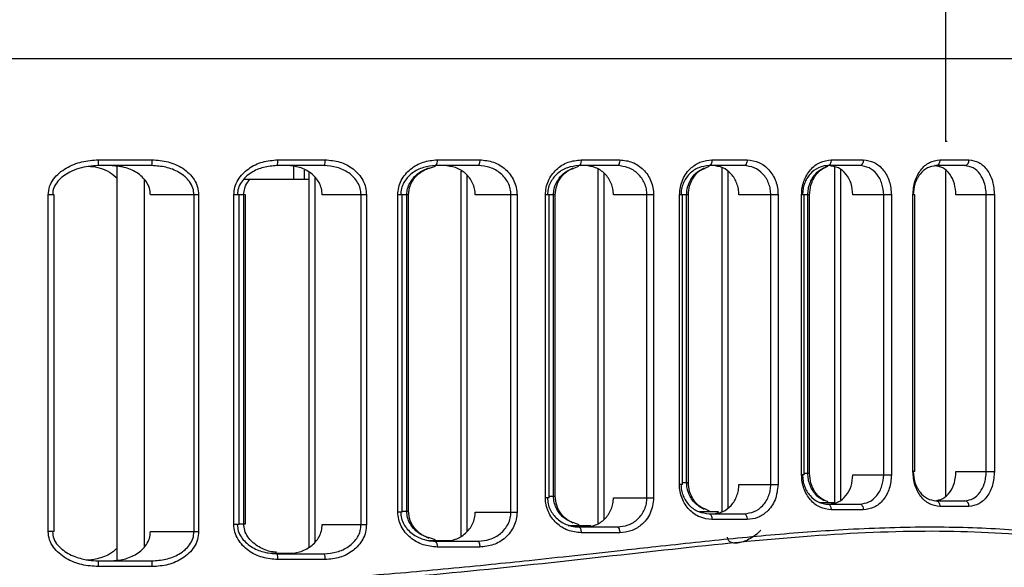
# Model space of a CAD drawing. Header units: millimetres. Extents: x -172 to 186, y -17 to 277.
# Tile 18 of 26: x 82 to 132, y 108 to 136. Entities that reach past the tile are written whole.
import ezdxf

# ---------------------------------------------------------------- set-up
doc = ezdxf.new("R2010")
doc.units = ezdxf.units.MM
doc.header["$PDSIZE"] = -1

msp = doc.modelspace()

# ---------------------------------------------------------------- linework, layer by layer
at = {"color": 7, "linetype": 'Continuous'}
for q in [(129.413, 137.343), (129.489, 129.608)]:
    msp.add_line((129.413, 129.608), q, dxfattribs=at)
at = {"color": 7, "linetype": 'Continuous', "lineweight": 25}
for p, q in [((18.913, 133.858), (151.913, 133.858)), ((85.87, 128.658), (88.629, 128.658)), ((95.088, 128.658), (97.52, 128.658)), ((103.279, 128.658), (105.466, 128.658)), ((110.672, 128.658), (112.657, 128.658)), ((117.396, 128.658), (119.205, 128.658)), ((123.525, 128.658), (125.174, 128.658)), ((129.105, 128.658), (130.601, 128.658)), ((88.614, 128.358), (85.868, 128.358)), ((86.829, 108.056), (86.829, 128.358)), ((97.465, 128.358), (95.044, 128.358)), ((95.918, 127.658), (95.918, 128.316)), ((96.467, 127.658), (96.467, 128.131)), ((96.704, 108.767), (96.704, 128.011)), ((102.887, 128.226), (103.191, 128.332)), ((105.375, 128.358), (103.198, 128.358)), ((104.509, 109.339), (104.509, 128.081)), ((110.295, 128.223), (110.564, 128.331)), ((112.535, 128.358), (110.558, 128.358)), ((111.547, 109.987), (111.547, 128.165)), ((117.032, 128.223), (117.267, 128.33)), ((119.053, 128.358), (117.251, 128.358)), ((117.928, 110.579), (117.928, 128.252)), ((118.219, 128.05), (118.219, 110.782)), ((124.995, 128.358), (123.353, 128.358)), ((123.715, 111.041), (123.715, 128.287)), ((124.006, 128.148), (124.006, 111.18)), ((130.397, 128.358), (128.907, 128.358)), ((129.413, 111.394), (129.413, 128.106)), ((88.227, 127.647), (88.227, 108.766)), ((93.337, 127.658), (96.704, 127.658)), ((96.995, 127.774), (96.995, 109.004)), ((104.8, 127.877), (104.8, 109.543)), ((111.838, 127.972), (111.838, 110.18)), ((83.287, 109.556), (83.287, 126.858)), ((83.597, 126.858), (83.287, 126.858)), ((83.597, 109.556), (83.597, 126.858)), ((91.021, 126.858), (88.542, 126.858)), ((90.783, 109.556), (90.783, 126.858)), ((91.021, 126.858), (91.021, 109.556)), ((92.828, 109.921), (92.828, 126.858)), ((93.425, 126.858), (92.828, 126.858)), ((93.095, 109.921), (93.095, 126.858)), ((93.337, 109.949), (93.337, 126.858)), ((93.425, 109.949), (93.425, 126.858)), ((99.644, 126.858), (97.372, 126.858)), ((99.367, 109.921), (99.367, 126.858)), ((99.644, 126.858), (99.644, 109.921)), ((101.256, 110.562), (101.256, 126.858)), ((101.806, 126.858), (101.256, 126.858)), ((101.484, 110.562), (101.484, 126.858)), ((101.718, 110.6), (101.718, 126.858)), ((101.806, 110.6), (101.806, 126.858)), ((107.382, 126.858), (105.236, 126.858)), ((107.07, 110.562), (107.07, 126.858)), ((107.382, 126.858), (107.382, 110.562)), ((108.839, 111.294), (108.839, 126.858)), ((109.343, 126.858), (108.839, 126.858)), ((109.033, 111.294), (109.033, 126.858)), ((109.255, 111.376), (109.255, 126.858)), ((109.343, 111.376), (109.343, 126.858)), ((114.399, 126.858), (112.335, 126.858)), ((114.056, 111.294), (114.056, 126.858)), ((114.399, 126.858), (114.399, 111.294)), ((115.726, 111.974), (115.726, 126.858)), ((116.184, 126.858), (115.726, 126.858)), ((115.889, 111.974), (115.889, 126.858)), ((116.095, 112.085), (116.095, 126.858)), ((116.184, 112.085), (116.184, 126.858)), ((120.794, 126.858), (118.779, 126.858)), ((120.421, 111.974), (120.421, 126.858)), ((120.794, 126.858), (120.794, 111.974)), ((122.003, 112.47), (122.003, 126.858)), ((122.414, 126.858), (122.003, 126.858)), ((122.138, 112.47), (122.138, 126.858)), ((122.326, 112.55), (122.326, 126.858)), ((122.414, 112.55), (122.414, 126.858)), ((126.621, 126.858), (124.634, 126.858)), ((126.222, 112.47), (126.222, 126.858)), ((126.621, 126.858), (126.621, 112.47)), ((127.721, 112.642), (127.721, 126.858)), ((127.83, 126.858), (127.721, 126.858)), ((127.83, 112.642), (127.83, 126.858)), ((131.911, 126.858), (129.934, 126.858)), ((131.489, 112.642), (131.489, 126.858)), ((131.911, 126.858), (131.911, 112.642)), ((122.138, 112.47), (122.003, 112.47)), ((122.138, 112.55), (122.414, 112.55)), ((124.634, 112.47), (126.621, 112.47)), ((127.83, 112.642), (127.721, 112.642)), ((129.934, 112.642), (131.911, 112.642)), ((115.889, 111.974), (115.726, 111.974)), ((115.889, 112.085), (116.184, 112.085)), ((118.779, 111.974), (120.794, 111.974)), ((109.033, 111.376), (109.343, 111.376)), ((109.033, 111.294), (108.839, 111.294)), ((112.335, 111.294), (114.399, 111.294)), ((122.961, 111.05), (123.684, 111.05)), ((123.353, 110.97), (124.995, 110.97)), ((128.907, 111.142), (130.397, 111.142)), ((130.601, 110.842), (129.105, 110.842)), ((101.484, 110.562), (101.256, 110.562)), ((101.484, 110.6), (101.806, 110.6)), ((105.236, 110.562), (107.382, 110.562)), ((116.763, 110.585), (117.726, 110.585)), ((117.268, 110.613), (117.034, 110.718)), ((117.251, 110.474), (119.053, 110.474)), ((125.174, 110.67), (123.525, 110.67)), ((93.095, 109.921), (92.828, 109.921)), ((93.095, 109.949), (93.425, 109.949)), ((97.372, 109.921), (99.644, 109.921)), ((110.012, 109.876), (111.166, 109.876)), ((110.565, 109.903), (110.296, 110.01)), ((110.558, 109.794), (112.535, 109.794)), ((119.205, 110.174), (117.396, 110.174)), ((83.597, 109.556), (83.287, 109.556)), ((88.542, 109.556), (91.021, 109.556)), ((112.657, 109.494), (110.672, 109.494)), ((102.811, 109.1), (103.928, 109.1)), ((103.192, 109.125), (102.89, 109.23)), ((103.198, 109.062), (105.375, 109.062)), ((94.706, 108.449), (95.887, 108.449)), ((95.044, 108.421), (97.465, 108.421)), ((105.466, 108.762), (103.279, 108.762)), ((85.868, 108.056), (88.614, 108.056)), ((97.52, 108.121), (95.088, 108.121)), ((88.629, 107.756), (85.87, 107.756))]:
    msp.add_line(p, q, dxfattribs=at)
at = {"color": 7, "linetype": 'Continuous', "lineweight": 25, "flags": 128}
for points in [[(105.466, 128.658), (105.464, 128.599), (105.459, 128.543), (105.45, 128.491), (105.439, 128.446), (105.426, 128.408), (105.41, 128.381), (105.393, 128.363), (105.375, 128.358)], [(110.672, 128.658), (110.67, 128.599), (110.663, 128.543), (110.653, 128.491), (110.639, 128.446), (110.621, 128.408), (110.602, 128.381), (110.58, 128.363), (110.558, 128.358)], [(112.657, 128.658), (112.655, 128.599), (112.648, 128.543), (112.637, 128.491), (112.621, 128.446), (112.603, 128.408), (112.582, 128.381), (112.559, 128.363), (112.535, 128.358)], [(117.396, 128.658), (117.393, 128.599), (117.385, 128.543), (117.371, 128.491), (117.353, 128.446), (117.332, 128.408), (117.307, 128.381), (117.28, 128.363), (117.251, 128.358)], [(119.205, 128.658), (119.202, 128.599), (119.194, 128.543), (119.18, 128.491), (119.161, 128.446), (119.138, 128.408), (119.111, 128.381), (119.083, 128.363), (119.053, 128.358)], [(123.525, 128.658), (123.522, 128.599), (123.512, 128.543), (123.496, 128.491), (123.475, 128.446), (123.449, 128.408), (123.419, 128.381), (123.387, 128.363), (123.353, 128.358)], [(125.174, 128.658), (125.171, 128.599), (125.161, 128.543), (125.144, 128.491), (125.122, 128.446), (125.095, 128.408), (125.064, 128.381), (125.03, 128.363), (124.995, 128.358)], [(129.105, 128.658), (129.101, 128.599), (129.09, 128.543), (129.071, 128.491), (129.047, 128.446), (129.017, 128.408), (128.983, 128.381), (128.946, 128.363), (128.907, 128.358)], [(123.353, 110.97), (123.387, 110.964), (123.419, 110.947), (123.449, 110.92), (123.475, 110.882), (123.496, 110.837), (123.512, 110.785), (123.522, 110.729), (123.525, 110.67)], [(124.995, 110.97), (125.03, 110.964), (125.064, 110.947), (125.095, 110.92), (125.122, 110.882), (125.144, 110.837), (125.161, 110.785), (125.171, 110.729), (125.174, 110.67)], [(128.907, 111.142), (128.946, 111.137), (128.983, 111.12), (129.017, 111.092), (129.047, 111.055), (129.071, 111.009), (129.09, 110.957), (129.101, 110.901), (129.105, 110.842)], [(117.251, 110.474), (117.28, 110.469), (117.307, 110.452), (117.332, 110.424), (117.353, 110.387), (117.371, 110.341), (117.385, 110.289), (117.393, 110.233), (117.396, 110.174)], [(119.053, 110.474), (119.083, 110.469), (119.111, 110.452), (119.138, 110.424), (119.161, 110.387), (119.18, 110.341), (119.194, 110.289), (119.202, 110.233), (119.205, 110.174)], [(110.558, 109.794), (110.58, 109.788), (110.602, 109.771), (110.621, 109.744), (110.639, 109.706), (110.653, 109.661), (110.663, 109.609), (110.67, 109.553), (110.672, 109.494)], [(112.535, 109.794), (112.559, 109.788), (112.582, 109.771), (112.603, 109.744), (112.621, 109.706), (112.637, 109.661), (112.648, 109.609), (112.655, 109.553), (112.657, 109.494)], [(105.375, 109.062), (105.393, 109.056), (105.41, 109.039), (105.426, 109.011), (105.439, 108.974), (105.45, 108.928), (105.459, 108.877), (105.464, 108.82), (105.466, 108.762)]]:
    msp.add_lwpolyline(points, dxfattribs=at)
at = {"color": 7, "linetype": 'Continuous', "lineweight": 25}
for centre, radius, start, end in [((74.969, 128.583), 10.901, 358.8173, 0.3942), ((87.067, 128.583), 1.564, 351.7195, 2.743), ((94.539, 128.584), 0.553, 335.8175, 7.6269), ((97.067, 128.585), 0.459, 330.2665, 9.0963), ((102.939, 128.588), 0.347, 318.344, 11.5797), ((130.338, 128.617), 0.266, 282.8883, 8.7178), ((130.338, 110.883), 0.266, 351.2822, 77.1117), ((102.939, 108.831), 0.347, 348.4203, 41.656), ((94.539, 108.194), 0.553, 352.3731, 24.1825), ((97.067, 108.193), 0.459, 350.9037, 29.7335), ((74.969, 107.831), 10.901, 359.6058, 1.1827), ((87.067, 107.831), 1.564, 357.257, 8.2805)]:
    msp.add_arc(centre, radius, start, end, dxfattribs=at)
for points, knots in [([(83.287, 126.858), (83.303, 127.003), (83.333, 127.294), (83.555, 127.678), (83.853, 127.994), (84.329, 128.325), (85.008, 128.598), (85.583, 128.638), (85.87, 128.658)], [0, 0, 0, 0, 0.1257264, 0.2510607, 0.3761919, 0.5016744, 0.7512456, 1, 1, 1, 1]), ([(88.629, 128.658), (88.905, 128.638), (89.456, 128.599), (90.103, 128.313), (90.538, 127.971), (90.801, 127.646), (90.986, 127.271), (91.01, 126.994), (91.021, 126.858)], [0, 0, 0, 0, 0.250139, 0.499169, 0.627957, 0.749629, 0.876874, 1, 1, 1, 1]), ([(92.828, 126.858), (92.84, 126.992), (92.862, 127.261), (93.034, 127.632), (93.279, 127.951), (93.686, 128.296), (94.296, 128.593), (94.824, 128.636), (95.088, 128.658)], [0, 0, 0, 0, 0.125915, 0.251099, 0.376429, 0.502021, 0.750722, 1, 1, 1, 1]), ([(97.52, 128.658), (97.775, 128.636), (98.286, 128.593), (98.869, 128.286), (99.247, 127.934), (99.467, 127.611), (99.616, 127.248), (99.635, 126.987), (99.644, 126.858)], [0, 0, 0, 0, 0.2491836, 0.4990812, 0.6265788, 0.7496358, 0.8759137, 1, 1, 1, 1]), ([(101.256, 126.858), (101.265, 126.986), (101.283, 127.242), (101.424, 127.602), (101.633, 127.921), (101.991, 128.274), (102.545, 128.588), (103.034, 128.635), (103.279, 128.658)], [0, 0, 0, 0, 0.125926, 0.25124, 0.376573, 0.502339, 0.75153, 1, 1, 1, 1]), ([(105.466, 128.658), (105.704, 128.634), (106.181, 128.587), (106.711, 128.264), (107.043, 127.907), (107.232, 127.587), (107.359, 127.233), (107.374, 126.982), (107.382, 126.858)], [0, 0, 0, 0, 0.2498385, 0.4992551, 0.6257153, 0.7495606, 0.8753621, 1, 1, 1, 1]), ([(108.839, 126.858), (108.847, 126.982), (108.862, 127.229), (108.982, 127.58), (109.163, 127.897), (109.48, 128.254), (109.987, 128.584), (110.444, 128.633), (110.672, 128.658)], [0, 0, 0, 0, 0.126194, 0.250903, 0.374859, 0.501165, 0.750444, 1, 1, 1, 1]), ([(112.657, 128.658), (112.88, 128.633), (113.324, 128.583), (113.807, 128.248), (114.103, 127.889), (114.27, 127.571), (114.38, 127.223), (114.393, 126.979), (114.399, 126.858)], [0, 0, 0, 0, 0.250028, 0.499207, 0.625057, 0.749492, 0.875038, 1, 1, 1, 1]), ([(115.726, 126.858), (115.76, 127.129), (115.828, 127.67), (116.29, 128.257), (116.836, 128.598), (117.209, 128.638), (117.396, 128.658)], [0, 0, 0, 0, 0.2798353, 0.5593305, 0.7795322, 1, 1, 1, 1]), ([(119.205, 128.658), (119.412, 128.632), (119.824, 128.58), (120.352, 128.173), (120.648, 127.675), (120.776, 127.217), (120.788, 126.977), (120.794, 126.858)], [0, 0, 0, 0, 0.250349, 0.499755, 0.749122, 0.874686, 1, 1, 1, 1]), ([(122.003, 126.858), (122.009, 126.977), (122.021, 127.216), (122.145, 127.672), (122.432, 128.168), (122.939, 128.578), (123.33, 128.631), (123.525, 128.658)], [0, 0, 0, 0, 0.126149, 0.251404, 0.500719, 0.750246, 1, 1, 1, 1]), ([(125.174, 128.658), (125.365, 128.631), (125.744, 128.578), (126.221, 128.165), (126.555, 127.57), (126.599, 127.095), (126.621, 126.858)], [0, 0, 0, 0, 0.250619, 0.50031, 0.750053, 1, 1, 1, 1]), ([(127.721, 126.858), (127.742, 127.095), (127.785, 127.569), (128.11, 128.163), (128.568, 128.577), (128.926, 128.631), (129.105, 128.658)], [0, 0, 0, 0, 0.250516, 0.500168, 0.749972, 1, 1, 1, 1]), ([(130.601, 128.658), (130.774, 128.631), (131.12, 128.577), (131.552, 128.161), (131.852, 127.567), (131.891, 127.094), (131.911, 126.858)], [0, 0, 0, 0, 0.2505816, 0.5002602, 0.7500255, 1, 1, 1, 1]), ([(85.868, 128.358), (85.702, 128.351), (85.195, 128.329), (84.45, 128.106), (83.845, 127.675), (83.555, 127.237), (83.524, 126.98), (83.51, 126.858)], [0, 0, 0, 0, 0.163641, 0.4992, 0.748894, 0.881038, 1, 1, 1, 1]), ([(85.35, 128.33), (85.385, 128.328), (85.76, 128.304), (86.312, 128.156), (86.701, 127.827), (86.829, 127.719)], [0, 0, 0, 0, 0.064376, 0.693065, 1, 1, 1, 1]), ([(88.542, 126.858), (88.531, 126.975), (88.51, 127.209), (88.348, 127.524), (88.12, 127.793), (87.745, 128.075), (87.194, 128.309), (86.727, 128.342), (86.493, 128.358)], [0, 0, 0, 0, 0.124935, 0.250312, 0.371666, 0.500911, 0.749921, 1, 1, 1, 1]), ([(90.783, 126.858), (90.772, 126.975), (90.747, 127.218), (90.57, 127.536), (90.32, 127.808), (89.921, 128.086), (89.34, 128.312), (88.857, 128.342), (88.614, 128.358)], [0, 0, 0, 0, 0.120939, 0.250002, 0.367769, 0.500513, 0.749732, 1, 1, 1, 1]), ([(95.044, 128.358), (94.813, 128.341), (94.35, 128.306), (93.802, 128.068), (93.432, 127.786), (93.202, 127.516), (93.04, 127.206), (93.018, 126.971), (93.007, 126.858)], [0, 0, 0, 0, 0.249151, 0.497792, 0.630756, 0.748206, 0.878076, 1, 1, 1, 1]), ([(97.372, 126.858), (97.363, 126.967), (97.347, 127.185), (97.219, 127.489), (97.032, 127.758), (96.71, 128.05), (96.217, 128.304), (95.786, 128.34), (95.57, 128.358)], [0, 0, 0, 0, 0.124842, 0.250133, 0.372941, 0.50061, 0.750384, 1, 1, 1, 1]), ([(99.367, 126.858), (99.358, 126.968), (99.34, 127.192), (99.202, 127.499), (98.997, 127.77), (98.655, 128.06), (98.134, 128.306), (97.688, 128.341), (97.465, 128.358)], [0, 0, 0, 0, 0.122569, 0.250086, 0.369694, 0.500615, 0.750611, 1, 1, 1, 1]), ([(103.198, 128.358), (102.985, 128.339), (102.558, 128.302), (102.063, 128.046), (101.742, 127.754), (101.551, 127.485), (101.422, 127.184), (101.405, 126.965), (101.397, 126.858)], [0, 0, 0, 0, 0.248678, 0.497966, 0.629636, 0.748908, 0.877051, 1, 1, 1, 1]), ([(101.718, 126.858), (101.726, 126.965), (101.743, 127.183), (101.87, 127.483), (102.061, 127.75), (102.375, 128.046), (102.674, 128.171), (102.868, 128.252)], [0, 0, 0, 0, 0.164843, 0.336624, 0.496787, 0.673582, 1, 1, 1, 1]), ([(101.806, 126.858), (101.824, 127.019), (101.861, 127.359), (102.16, 127.807), (102.518, 128.118), (102.793, 128.199), (102.887, 128.226)], [0, 0, 0, 0, 0.253347, 0.532211, 0.840771, 1, 1, 1, 1]), ([(105.236, 126.858), (105.23, 126.962), (105.217, 127.171), (105.11, 127.468), (104.948, 127.734), (104.668, 128.032), (104.222, 128.299), (103.821, 128.338), (103.621, 128.358)], [0, 0, 0, 0, 0.12458, 0.250452, 0.375517, 0.500754, 0.750235, 1, 1, 1, 1]), ([(107.07, 126.858), (107.063, 126.963), (107.048, 127.176), (106.935, 127.473), (106.763, 127.742), (106.466, 128.038), (105.997, 128.301), (105.583, 128.339), (105.375, 128.358)], [0, 0, 0, 0, 0.123537, 0.250283, 0.371163, 0.500521, 0.750041, 1, 1, 1, 1]), ([(110.558, 128.358), (110.36, 128.338), (109.964, 128.298), (109.516, 128.027), (109.236, 127.729), (109.073, 127.462), (108.966, 127.17), (108.953, 126.961), (108.946, 126.858)], [0, 0, 0, 0, 0.249627, 0.498962, 0.62912, 0.749174, 0.876447, 1, 1, 1, 1]), ([(109.255, 126.858), (109.262, 126.961), (109.275, 127.169), (109.381, 127.462), (109.544, 127.727), (109.819, 128.029), (110.092, 128.161), (110.27, 128.248)], [0, 0, 0, 0, 0.1654807, 0.3359479, 0.4970645, 0.6717809, 1, 1, 1, 1]), ([(109.343, 126.858), (109.358, 127.017), (109.39, 127.35), (109.646, 127.794), (109.961, 128.11), (110.21, 128.194), (110.295, 128.223)], [0, 0, 0, 0, 0.257561, 0.537461, 0.842407, 1, 1, 1, 1]), ([(112.335, 126.858), (112.329, 126.959), (112.318, 127.162), (112.226, 127.453), (112.085, 127.717), (111.836, 128.018), (111.431, 128.296), (111.058, 128.337), (110.872, 128.358)], [0, 0, 0, 0, 0.124941, 0.250524, 0.375706, 0.500786, 0.749987, 1, 1, 1, 1]), ([(114.056, 126.858), (114.05, 126.959), (114.038, 127.165), (113.942, 127.455), (113.794, 127.721), (113.534, 128.021), (113.111, 128.297), (112.727, 128.337), (112.535, 128.358)], [0, 0, 0, 0, 0.124137, 0.25043, 0.37237, 0.500658, 0.74989, 1, 1, 1, 1]), ([(117.251, 128.358), (117.069, 128.337), (116.703, 128.294), (116.299, 128.013), (116.051, 127.713), (115.91, 127.448), (115.819, 127.161), (115.808, 126.958), (115.802, 126.858)], [0, 0, 0, 0, 0.249537, 0.498825, 0.628324, 0.749027, 0.875985, 1, 1, 1, 1]), ([(116.095, 126.858), (116.101, 126.958), (116.113, 127.16), (116.203, 127.447), (116.344, 127.711), (116.588, 128.018), (116.839, 128.156), (117.003, 128.247)], [0, 0, 0, 0, 0.165209, 0.334348, 0.495502, 0.668441, 1, 1, 1, 1]), ([(116.184, 126.858), (116.197, 127.016), (116.225, 127.346), (116.45, 127.788), (116.73, 128.106), (116.955, 128.193), (117.032, 128.223)], [0, 0, 0, 0, 0.259693, 0.539372, 0.840873, 1, 1, 1, 1]), ([(118.779, 126.858), (118.774, 126.957), (118.764, 127.157), (118.657, 127.538), (118.409, 127.953), (117.967, 128.292), (117.622, 128.336), (117.449, 128.358)], [0, 0, 0, 0, 0.125306, 0.250886, 0.500262, 0.749666, 1, 1, 1, 1]), ([(120.421, 126.858), (120.416, 126.954), (120.406, 127.15), (120.326, 127.435), (120.198, 127.702), (119.966, 128.008), (119.584, 128.294), (119.23, 128.336), (119.053, 128.358)], [0, 0, 0, 0, 0.120987, 0.2445752, 0.3710842, 0.5008117, 0.7499249, 1, 1, 1, 1]), ([(123.353, 128.358), (123.324, 128.357), (123.157, 128.353), (122.827, 128.261), (122.419, 127.954), (122.172, 127.536), (122.066, 127.156), (122.056, 126.956), (122.051, 126.858)], [0, 0, 0, 0, 0.044982, 0.250261, 0.499627, 0.748766, 0.875712, 1, 1, 1, 1]), ([(122.326, 126.858), (122.331, 126.956), (122.341, 127.155), (122.446, 127.535), (122.692, 127.951), (123.052, 128.232), (123.294, 128.305), (123.375, 128.329)], [0, 0, 0, 0, 0.141826, 0.286695, 0.571738, 0.856783, 1, 1, 1, 1]), ([(122.414, 126.858), (122.428, 127.029), (122.456, 127.374), (122.673, 127.824), (122.984, 128.174), (123.243, 128.277), (123.374, 128.329)], [0, 0, 0, 0, 0.242992, 0.490206, 0.742557, 1, 1, 1, 1]), ([(124.634, 126.858), (124.616, 127.055), (124.58, 127.45), (124.301, 127.946), (123.903, 128.291), (123.586, 128.335), (123.427, 128.358)], [0, 0, 0, 0, 0.249965, 0.499719, 0.749401, 1, 1, 1, 1]), ([(126.222, 126.858), (126.205, 127.053), (126.178, 127.348), (126.023, 127.697), (125.821, 128.001), (125.479, 128.291), (125.156, 128.336), (124.995, 128.358)], [0, 0, 0, 0, 0.246693, 0.372751, 0.500332, 0.749702, 1, 1, 1, 1]), ([(128.907, 128.358), (128.757, 128.335), (128.456, 128.291), (128.126, 127.996), (127.928, 127.683), (127.782, 127.332), (127.758, 127.044), (127.743, 126.858)], [0, 0, 0, 0, 0.249665, 0.499116, 0.634576, 0.76336, 1, 1, 1, 1]), ([(129.934, 126.858), (129.918, 127.054), (129.886, 127.447), (129.636, 127.943), (129.277, 128.29), (128.989, 128.335), (128.844, 128.358)], [0, 0, 0, 0, 0.249996, 0.499774, 0.749441, 1, 1, 1, 1]), ([(131.489, 126.858), (131.483, 126.97), (131.473, 127.186), (131.379, 127.559), (131.181, 127.955), (130.829, 128.291), (130.54, 128.335), (130.397, 128.358)], [0, 0, 0, 0, 0.143934, 0.275488, 0.500527, 0.752112, 1, 1, 1, 1]), ([(93.337, 126.858), (93.347, 126.97), (93.37, 127.201), (93.502, 127.475), (93.624, 127.611), (93.666, 127.658)], [0, 0, 0, 0, 0.3806197, 0.785719, 1, 1, 1, 1]), ([(123.525, 110.67), (123.329, 110.697), (122.938, 110.75), (122.43, 111.16), (122.144, 111.658), (122.02, 112.113), (122.009, 112.351), (122.003, 112.47)], [0, 0, 0, 0, 0.250305, 0.499701, 0.749113, 0.874681, 1, 1, 1, 1]), ([(122.051, 112.47), (122.056, 112.372), (122.066, 112.173), (122.171, 111.793), (122.418, 111.375), (122.78, 111.101), (123.074, 111), (123.24, 110.973), (123.324, 110.971), (123.353, 110.97)], [0, 0, 0, 0, 0.1239391, 0.250537, 0.4996298, 0.7487244, 0.8738791, 0.955416, 1, 1, 1, 1]), ([(123.329, 111.11), (123.264, 111.124), (123.035, 111.174), (122.694, 111.461), (122.446, 111.871), (122.341, 112.252), (122.331, 112.451), (122.326, 112.55)], [0, 0, 0, 0, 0.116793, 0.410551, 0.704041, 0.853587, 1, 1, 1, 1]), ([(123.376, 111.078), (123.244, 111.13), (122.985, 111.233), (122.673, 111.583), (122.457, 112.033), (122.428, 112.378), (122.414, 112.55)], [0, 0, 0, 0, 0.257343, 0.509402, 0.756596, 1, 1, 1, 1]), ([(123.427, 110.97), (123.585, 110.992), (123.902, 111.037), (124.3, 111.381), (124.579, 111.877), (124.616, 112.272), (124.634, 112.47)], [0, 0, 0, 0, 0.250033, 0.499823, 0.749477, 1, 1, 1, 1]), ([(124.995, 110.97), (125.156, 110.992), (125.478, 111.036), (125.82, 111.326), (126.023, 111.63), (126.178, 111.979), (126.205, 112.275), (126.222, 112.47)], [0, 0, 0, 0, 0.24973, 0.499208, 0.626904, 0.753079, 1, 1, 1, 1]), ([(126.621, 112.47), (126.599, 112.232), (126.555, 111.757), (126.22, 111.162), (125.744, 110.75), (125.364, 110.697), (125.174, 110.67)], [0, 0, 0, 0, 0.250504, 0.500149, 0.749949, 1, 1, 1, 1]), ([(129.105, 110.842), (128.925, 110.869), (128.567, 110.923), (128.109, 111.338), (127.785, 111.932), (127.742, 112.406), (127.721, 112.642)], [0, 0, 0, 0, 0.2505881, 0.5002755, 0.7500391, 1, 1, 1, 1]), ([(127.743, 112.642), (127.758, 112.456), (127.782, 112.168), (127.928, 111.817), (128.125, 111.505), (128.456, 111.21), (128.757, 111.165), (128.907, 111.142)], [0, 0, 0, 0, 0.236449, 0.365113, 0.500439, 0.749775, 1, 1, 1, 1]), ([(128.844, 111.142), (128.988, 111.165), (129.276, 111.21), (129.635, 111.556), (129.886, 112.052), (129.918, 112.445), (129.934, 112.642)], [0, 0, 0, 0, 0.249998, 0.499776, 0.749443, 1, 1, 1, 1]), ([(130.397, 111.142), (130.54, 111.165), (130.829, 111.209), (131.18, 111.544), (131.379, 111.94), (131.473, 112.314), (131.483, 112.53), (131.489, 112.642)], [0, 0, 0, 0, 0.247671, 0.499021, 0.72423, 0.855911, 1, 1, 1, 1]), ([(131.911, 112.642), (131.891, 112.406), (131.852, 111.932), (131.551, 111.338), (131.12, 110.923), (130.774, 110.869), (130.601, 110.842)], [0, 0, 0, 0, 0.250534, 0.50019, 0.74998, 1, 1, 1, 1]), ([(117.396, 110.174), (117.183, 110.2), (116.759, 110.252), (116.296, 110.591), (116.011, 110.951), (115.851, 111.267), (115.745, 111.612), (115.732, 111.854), (115.726, 111.974)], [0, 0, 0, 0, 0.250012, 0.499153, 0.624925, 0.74947, 0.875021, 1, 1, 1, 1]), ([(115.802, 111.974), (115.808, 111.874), (115.819, 111.672), (115.91, 111.385), (116.051, 111.12), (116.298, 110.82), (116.703, 110.538), (117.068, 110.496), (117.251, 110.474)], [0, 0, 0, 0, 0.123761, 0.250466, 0.371189, 0.500741, 0.74993, 1, 1, 1, 1]), ([(117.005, 110.694), (116.84, 110.785), (116.589, 110.924), (116.345, 111.231), (116.204, 111.494), (116.113, 111.781), (116.101, 111.984), (116.095, 112.085)], [0, 0, 0, 0, 0.331806, 0.504461, 0.665389, 0.834656, 1, 1, 1, 1]), ([(117.034, 110.718), (116.956, 110.748), (116.732, 110.835), (116.451, 111.153), (116.225, 111.596), (116.197, 111.926), (116.184, 112.085)], [0, 0, 0, 0, 0.159127, 0.46003, 0.739733, 1, 1, 1, 1]), ([(117.449, 110.474), (117.622, 110.496), (117.966, 110.539), (118.408, 110.878), (118.657, 111.293), (118.764, 111.674), (118.774, 111.874), (118.779, 111.974)], [0, 0, 0, 0, 0.249782, 0.499287, 0.748598, 0.873863, 1, 1, 1, 1]), ([(119.053, 110.474), (119.23, 110.496), (119.583, 110.538), (119.966, 110.823), (120.197, 111.129), (120.326, 111.397), (120.406, 111.682), (120.416, 111.878), (120.421, 111.974)], [0, 0, 0, 0, 0.249506, 0.498713, 0.628566, 0.755195, 0.8789, 1, 1, 1, 1]), ([(120.794, 111.974), (120.763, 111.705), (120.701, 111.168), (120.27, 110.578), (119.749, 110.235), (119.387, 110.194), (119.205, 110.174)], [0, 0, 0, 0, 0.279954, 0.559429, 0.779608, 1, 1, 1, 1]), ([(110.272, 109.986), (110.093, 110.072), (109.82, 110.204), (109.545, 110.506), (109.382, 110.771), (109.275, 111.064), (109.262, 111.273), (109.255, 111.376)], [0, 0, 0, 0, 0.328214, 0.502728, 0.663695, 0.834341, 1, 1, 1, 1]), ([(110.296, 110.01), (110.211, 110.039), (109.962, 110.123), (109.647, 110.439), (109.39, 110.883), (109.358, 111.216), (109.343, 111.376)], [0, 0, 0, 0, 0.158001, 0.462272, 0.741997, 1, 1, 1, 1]), ([(110.672, 109.494), (110.443, 109.519), (109.986, 109.568), (109.479, 109.899), (109.162, 110.256), (108.981, 110.574), (108.861, 110.924), (108.846, 111.171), (108.839, 111.294)], [0, 0, 0, 0, 0.249926, 0.499225, 0.62553, 0.749536, 0.875326, 1, 1, 1, 1]), ([(108.946, 111.294), (108.953, 111.191), (108.966, 110.983), (109.073, 110.69), (109.235, 110.424), (109.515, 110.125), (109.848, 109.932), (110.231, 109.815), (110.429, 109.803), (110.558, 109.794)], [0, 0, 0, 0, 0.12321, 0.250133, 0.370093, 0.50018, 0.749369, 0.837424, 1, 1, 1, 1]), ([(110.872, 109.794), (111.058, 109.815), (111.43, 109.856), (111.836, 110.134), (112.085, 110.434), (112.225, 110.698), (112.317, 110.988), (112.329, 111.192), (112.335, 111.294)], [0, 0, 0, 0, 0.249528, 0.498724, 0.624589, 0.749006, 0.874132, 1, 1, 1, 1]), ([(112.535, 109.794), (112.727, 109.814), (113.11, 109.855), (113.533, 110.13), (113.794, 110.43), (113.942, 110.696), (114.038, 110.986), (114.05, 111.192), (114.056, 111.294)], [0, 0, 0, 0, 0.2495893, 0.4988223, 0.6270937, 0.7490476, 0.8755984, 1, 1, 1, 1]), ([(114.399, 111.294), (114.364, 111.021), (114.294, 110.474), (113.812, 109.887), (113.244, 109.552), (112.853, 109.514), (112.657, 109.494)], [0, 0, 0, 0, 0.279831, 0.559327, 0.779515, 1, 1, 1, 1]), ([(103.279, 108.762), (103.033, 108.785), (102.542, 108.832), (101.986, 109.149), (101.629, 109.503), (101.422, 109.823), (101.281, 110.18), (101.264, 110.435), (101.256, 110.562)], [0, 0, 0, 0, 0.249502, 0.499172, 0.626349, 0.749618, 0.875836, 1, 1, 1, 1]), ([(101.397, 110.562), (101.405, 110.455), (101.422, 110.237), (101.55, 109.937), (101.74, 109.668), (102.061, 109.374), (102.431, 109.19), (102.847, 109.081), (103.061, 109.069), (103.198, 109.062)], [0, 0, 0, 0, 0.122415, 0.249984, 0.368923, 0.500216, 0.749856, 0.839978, 1, 1, 1, 1]), ([(102.872, 109.205), (102.678, 109.286), (102.378, 109.41), (102.063, 109.705), (101.871, 109.973), (101.743, 110.274), (101.726, 110.493), (101.718, 110.6)], [0, 0, 0, 0, 0.325675, 0.502532, 0.662737, 0.834856, 1, 1, 1, 1]), ([(102.89, 109.23), (102.796, 109.258), (102.52, 109.339), (102.161, 109.65), (101.861, 110.097), (101.824, 110.438), (101.806, 110.6)], [0, 0, 0, 0, 0.160026, 0.467184, 0.746449, 1, 1, 1, 1]), ([(103.621, 109.062), (103.821, 109.081), (104.221, 109.12), (104.667, 109.388), (104.948, 109.684), (105.109, 109.952), (105.217, 110.247), (105.23, 110.457), (105.236, 110.562)], [0, 0, 0, 0, 0.249556, 0.498594, 0.625149, 0.748927, 0.875095, 1, 1, 1, 1]), ([(105.375, 109.062), (105.582, 109.081), (105.996, 109.118), (106.465, 109.38), (106.762, 109.677), (106.934, 109.945), (107.048, 110.243), (107.063, 110.456), (107.07, 110.562)], [0, 0, 0, 0, 0.249648, 0.498778, 0.628149, 0.749064, 0.87614, 1, 1, 1, 1]), ([(107.382, 110.562), (107.374, 110.436), (107.357, 110.185), (107.231, 109.83), (107.042, 109.511), (106.709, 109.155), (106.18, 108.832), (105.704, 108.785), (105.466, 108.762)], [0, 0, 0, 0, 0.126121, 0.250999, 0.374834, 0.50134, 0.750429, 1, 1, 1, 1]), ([(63.874, 107.937), (65.213, 107.803), (67.723, 107.552), (71.599, 107.228), (75.397, 106.976), (79.333, 106.795), (83.265, 106.703), (87.225, 106.703), (91.181, 106.796), (94.507, 106.948), (97.256, 107.118), (99.441, 107.276), (101.653, 107.458), (103.868, 107.659), (105.977, 107.867), (108.142, 108.093), (110.413, 108.338), (112.58, 108.578), (114.646, 108.806), (116.532, 109.009), (118.496, 109.21), (120.419, 109.391), (122.301, 109.545), (124.996, 109.725), (128.36, 109.836), (132.255, 109.736), (135.059, 109.464), (136.991, 109.172), (138.188, 108.956), (139.385, 108.705), (140.524, 108.432), (141.623, 108.134), (142.619, 107.836), (143.608, 107.513), (144.583, 107.17), (145.566, 106.796), (146.501, 106.415), (147.35, 106.049), (148.128, 105.696), (148.833, 105.363), (149.471, 105.051), (150.295, 104.636), (151.125, 104.202), (151.78, 103.859), (151.868, 103.818), (151.913, 103.797)], [0, 0, 0, 0, 0.033431, 0.062654, 0.094571, 0.12495, 0.156508, 0.187779, 0.218588, 0.250249, 0.26704, 0.284644, 0.303063, 0.320966, 0.339146, 0.355486, 0.375408, 0.396954, 0.411564, 0.429679, 0.447243, 0.464841, 0.482803, 0.500292, 0.542476, 0.583585, 0.625099, 0.639783, 0.655096, 0.67104, 0.687617, 0.702672, 0.719062, 0.733288, 0.750343, 0.768676, 0.786621, 0.804882, 0.82228, 0.840053, 0.858055, 0.875666, 0.917717, 0.958396, 1, 1, 1, 1]), ([(95.088, 108.121), (94.823, 108.142), (94.294, 108.186), (93.681, 108.486), (93.273, 108.832), (93.03, 109.154), (92.86, 109.521), (92.839, 109.789), (92.828, 109.921)], [0, 0, 0, 0, 0.249605, 0.49931, 0.627777, 0.749989, 0.876854, 1, 1, 1, 1]), ([(93.007, 109.921), (93.018, 109.808), (93.039, 109.576), (93.199, 109.266), (93.428, 108.997), (93.798, 108.711), (94.21, 108.539), (94.663, 108.438), (94.895, 108.428), (95.044, 108.421)], [0, 0, 0, 0, 0.1208777, 0.2495319, 0.3670347, 0.5000967, 0.7498016, 0.8396423, 1, 1, 1, 1]), ([(95.019, 108.495), (94.907, 108.506), (94.565, 108.537), (94.131, 108.741), (93.761, 109.021), (93.531, 109.29), (93.369, 109.601), (93.347, 109.836), (93.337, 109.949)], [0, 0, 0, 0, 0.13858, 0.423836, 0.57638, 0.711126, 0.86012, 1, 1, 1, 1]), ([(95.57, 108.421), (95.785, 108.438), (96.215, 108.474), (96.709, 108.727), (97.03, 109.019), (97.218, 109.287), (97.347, 109.591), (97.363, 109.81), (97.372, 109.921)], [0, 0, 0, 0, 0.248879, 0.498362, 0.626264, 0.749343, 0.873893, 1, 1, 1, 1]), ([(97.465, 108.421), (97.688, 108.438), (98.133, 108.472), (98.652, 108.716), (98.994, 109.006), (99.2, 109.277), (99.34, 109.584), (99.358, 109.81), (99.367, 109.921)], [0, 0, 0, 0, 0.248697, 0.498017, 0.628988, 0.748653, 0.876828, 1, 1, 1, 1]), ([(99.644, 109.921), (99.634, 109.789), (99.615, 109.528), (99.465, 109.163), (99.244, 108.842), (98.866, 108.49), (98.285, 108.185), (97.775, 108.142), (97.52, 108.121)], [0, 0, 0, 0, 0.1261207, 0.2507472, 0.3761606, 0.5017369, 0.7512591, 1, 1, 1, 1]), ([(85.87, 107.756), (85.582, 107.776), (85.006, 107.815), (84.321, 108.092), (83.847, 108.424), (83.551, 108.743), (83.333, 109.122), (83.302, 109.411), (83.287, 109.556)], [0, 0, 0, 0, 0.250038, 0.499051, 0.629187, 0.74973, 0.875127, 1, 1, 1, 1]), ([(83.51, 109.556), (83.524, 109.434), (83.555, 109.177), (83.844, 108.74), (84.376, 108.357), (84.945, 108.165), (85.446, 108.072), (85.701, 108.062), (85.868, 108.056)], [0, 0, 0, 0, 0.118597, 0.250297, 0.499861, 0.749338, 0.835945, 1, 1, 1, 1]), ([(151.696, 103.63), (151.722, 103.614), (151.812, 103.56), (151, 103.987), (149.306, 104.875), (146.693, 106.109), (143.268, 107.441), (139.056, 108.628), (134.091, 109.42), (128.432, 109.659), (122.175, 109.359), (115.421, 108.664), (108.269, 107.843), (100.795, 107.099), (93.082, 106.557), (87.866, 106.485), (85.249, 106.449)], [0, 0, 0, 0, 0.030943, 0.105101, 0.179689, 0.254639, 0.32918, 0.404081, 0.478224, 0.552273, 0.627106, 0.701417, 0.775966, 0.850844, 0.92518, 1, 1, 1, 1]), ([(86.493, 108.056), (86.727, 108.072), (87.193, 108.104), (87.745, 108.338), (88.119, 108.62), (88.347, 108.889), (88.509, 109.204), (88.531, 109.438), (88.542, 109.556)], [0, 0, 0, 0, 0.249636, 0.498872, 0.628155, 0.749596, 0.874662, 1, 1, 1, 1]), ([(88.614, 108.056), (88.856, 108.071), (89.339, 108.102), (89.92, 108.327), (90.319, 108.605), (90.57, 108.876), (90.747, 109.195), (90.772, 109.438), (90.783, 109.556)], [0, 0, 0, 0, 0.249621, 0.499039, 0.631827, 0.749661, 0.878899, 1, 1, 1, 1]), ([(91.021, 109.556), (91.009, 109.417), (90.984, 109.14), (90.798, 108.76), (90.533, 108.439), (90.098, 108.098), (89.455, 107.815), (88.904, 107.775), (88.629, 107.756)], [0, 0, 0, 0, 0.125448, 0.250586, 0.375953, 0.501287, 0.750552, 1, 1, 1, 1]), ([(119.9, 109.622), (119.835, 109.556), (119.704, 109.425), (119.446, 109.239), (119.158, 109.086), (118.902, 108.998), (118.714, 108.964), (118.532, 108.956), (118.352, 108.996), (118.218, 109.11), (118.202, 109.219), (118.194, 109.278)], [0, 0, 0, 0, 0.124615, 0.249653, 0.382922, 0.49951, 0.562063, 0.624065, 0.749503, 0.865829, 1, 1, 1, 1]), ([(86.829, 108.695), (86.702, 108.585), (86.381, 108.308), (85.878, 108.171), (85.51, 108.092), (85.387, 108.086), (85.351, 108.084)], [0, 0, 0, 0, 0.305718, 0.773018, 0.935245, 1, 1, 1, 1])]:
    msp.add_open_spline(points, degree=3, knots=knots, dxfattribs=at)
at = {"color": 7, "linetype": 'Continuous'}
msp.add_point((129.413, 129.608), dxfattribs=at)

doc.saveas('drawing.dxf')
